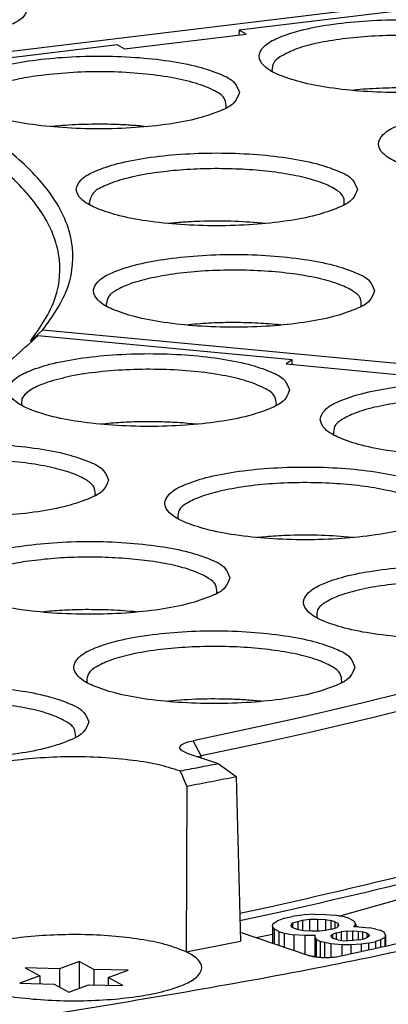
# Model space of a CAD drawing. Header units: inches. Extents: x -399 to 442, y -299 to 295.
# Tile 123 of 138: x 267 to 274, y 204 to 223. Entities that reach past the tile are written whole.
import ezdxf

# ---------------------------------------------------------------- set-up
doc = ezdxf.new("R2010")
doc.units = ezdxf.units.IN

# ---------------------------------------------------------------- blocks, each defined once
blk = doc.blocks.new('0515-2032_10__365', base_point=(333.881, 255.654))
at = {"color": 7, "linetype": 'Continuous'}
for p, q in [((335.272, 256.375), (334.808, 256.204)), ((335.272, 256.375), (335.272, 255.744)), ((335.614, 256.186), (335.272, 256.375)), ((334.003, 256.222), (334.345, 256.033)), ((334.808, 256.204), (334.003, 256.222)), ((334.808, 256.204), (334.808, 255.775)), ((335.614, 256.186), (335.614, 255.822)), ((336.419, 256.168), (335.614, 256.186)), ((335.955, 255.996), (336.419, 256.168)), ((334.345, 256.033), (333.881, 255.861)), ((333.881, 255.861), (334.686, 255.843)), ((334.345, 256.033), (334.345, 255.851)), ((334.686, 255.843), (335.028, 255.654)), ((336.297, 255.807), (335.955, 255.996)), ((335.955, 255.996), (335.955, 255.814)), ((335.028, 255.654), (335.492, 255.825)), ((335.492, 255.825), (336.297, 255.807))]:
    blk.add_line(p, q, dxfattribs=at)
blk = doc.blocks.new('N2390-20301_8__385', base_point=(310.754, 272.837))
at = {"color": 7, "linetype": 'Continuous'}
blk.add_line((330.114, 277.313), (354.025, 280.199), dxfattribs=at)
blk.add_open_spline([(334.084, 278.782), (334.053, 278.861), (333.974, 279.064), (333.586, 279.24), (333.079, 279.411), (332.4, 279.536), (331.622, 279.618), (330.784, 279.645), (329.948, 279.618), (329.167, 279.536), (328.494, 279.411), (327.972, 279.24), (327.618, 279.064), (327.432, 278.782), (327.618, 278.499), (327.972, 278.323), (328.494, 278.152), (329.167, 278.027), (329.948, 277.946), (330.784, 277.918), (331.622, 277.946), (332.4, 278.027), (333.079, 278.152), (333.586, 278.323), (333.974, 278.499), (334.053, 278.703), (334.084, 278.782)], degree=3, knots=[0, 0, 0, 0, 0.248013, 0.63675, 1.190211, 1.887011, 2.687469, 3.542067, 4.396665, 5.197123, 5.893923, 6.447384, 6.83612, 7.084134, 7.332147, 7.720883, 8.274345, 8.971144, 9.771602, 10.626201, 11.480799, 12.281257, 12.978057, 13.531518, 13.920254, 14.168267, 14.168267, 14.168267, 14.168267], dxfattribs=at)
blk = doc.blocks.new('N2390-20301_2__391', base_point=(320.625, 251.742))
at = {"color": 7, "linetype": 'Continuous'}
for p, q in [((340.272, 270.496), (334.298, 271.059)), ((340.272, 270.496), (340.135, 270.399)), ((340.274, 270.386), (340.272, 270.496)), ((340.135, 270.399), (343.095, 270.12)), ((333.922, 269.435), (333.927, 269.424)), ((339.898, 269.424), (339.907, 269.447)), ((335.899, 268.996), (335.783, 268.984)), ((338.043, 268.985), (337.823, 269.005)), ((341.243, 268.746), (341.248, 268.735)), ((335.643, 267.309), (335.653, 267.332)), ((337.586, 266.79), (337.596, 266.763)), ((339.662, 266.344), (339.452, 266.324)), ((341.708, 266.324), (341.586, 266.336)), ((338.5, 265.016), (338.507, 265.038)), ((334.457, 264.583), (334.386, 264.575)), ((336.642, 264.575), (336.611, 264.579)), ((335.45, 262.945), (335.458, 262.919)), ((341.432, 262.919), (341.439, 262.942)), ((342.889, 262.68), (341.943, 262.444)), ((337.38, 262.486), (337.318, 262.479)), ((339.574, 262.479), (339.534, 262.483)), ((341.943, 262.444), (340.483, 262.099)), ((343.103, 262.335), (342.152, 262.096)), ((340.483, 262.099), (339.987, 261.988)), ((342.152, 262.096), (340.685, 261.75)), ((339.987, 261.988), (337.948, 261.556)), ((335.185, 261.633), (335.192, 261.656)), ((340.685, 261.75), (339.701, 261.532)), ((337.637, 261.377), (337.642, 261.418)), ((337.642, 261.418), (337.677, 261.458)), ((337.677, 261.458), (337.742, 261.495)), ((337.742, 261.495), (337.784, 261.512)), ((337.784, 261.512), (337.834, 261.528)), ((337.834, 261.528), (337.948, 261.556)), ((339.701, 261.532), (338.135, 261.204)), ((337.664, 261.337), (337.637, 261.377)), ((337.688, 261.318), (337.664, 261.337)), ((337.72, 261.299), (337.688, 261.318)), ((337.804, 261.265), (337.72, 261.299)), ((337.804, 261.265), (338.532, 261.019)), ((338.05, 261.182), (338.064, 261.186)), ((338.064, 261.186), (338.135, 261.204)), ((338.532, 261.019), (338.96, 260.715)), ((337.705, 260.715), (337.641, 260.848)), ((337.725, 260.67), (337.705, 260.715)), ((338.96, 260.715), (339.058, 256.848)), ((337.804, 260.491), (337.725, 260.67)), ((337.804, 260.491), (337.781, 256.601)), ((341.371, 257.44), (342.788, 257.84)), ((339.041, 257.506), (339.746, 257.654)), ((339.046, 257.339), (340.067, 257.555)), ((340.552, 257.465), (340.275, 257.429)), ((340.796, 257.481), (340.552, 257.465)), ((340.796, 257.481), (341.06, 257.476)), ((341.06, 257.476), (341.268, 257.458)), ((339.81, 257.197), (339.83, 257.265)), ((339.83, 257.265), (339.927, 257.325)), ((340.105, 257.391), (339.927, 257.325)), ((340.105, 257.391), (340.275, 257.429)), ((340.285, 257.277), (340.245, 257.23)), ((340.245, 257.23), (340.258, 257.181)), ((340.285, 257.277), (340.403, 257.316)), ((340.285, 257.277), (340.285, 257.167)), ((340.403, 257.316), (340.516, 257.342)), ((340.403, 257.316), (340.403, 257.123)), ((340.516, 257.342), (340.683, 257.366)), ((340.516, 257.342), (340.516, 257.1)), ((340.683, 257.366), (340.87, 257.369)), ((340.683, 257.366), (340.683, 257.086)), ((340.87, 257.369), (340.87, 257.085)), ((340.87, 257.369), (341.053, 257.359)), ((341.053, 257.359), (341.179, 257.336)), ((341.053, 257.359), (341.053, 257.105)), ((341.277, 257.306), (341.179, 257.336)), ((341.179, 257.336), (341.179, 257.131)), ((341.496, 257.419), (341.268, 257.458)), ((341.277, 257.306), (341.277, 257.161)), ((341.277, 257.306), (341.347, 257.271)), ((341.347, 257.271), (341.347, 257.207)), ((341.347, 257.271), (341.36, 257.222)), ((341.618, 257.382), (341.496, 257.419)), ((341.618, 257.382), (341.733, 257.318)), ((341.722, 257.188), (341.766, 257.249)), ((341.766, 257.249), (341.733, 257.318)), ((341.766, 257.249), (341.766, 257.187)), ((339.053, 257.062), (340.667, 256.517)), ((339.426, 256.936), (339.81, 257.018)), ((339.81, 257.197), (339.81, 256.807)), ((339.847, 257.141), (339.81, 257.197)), ((339.962, 257.077), (339.847, 257.141)), ((339.847, 257.141), (339.847, 256.794)), ((339.962, 257.077), (340.084, 257.04)), ((339.962, 257.077), (339.962, 256.755)), ((340.084, 257.04), (340.084, 256.714)), ((340.084, 257.04), (340.312, 257.001)), ((340.327, 257.146), (340.258, 257.181)), ((340.573, 256.983), (340.312, 257.001)), ((340.312, 257.001), (340.312, 256.637)), ((340.425, 257.116), (340.327, 257.146)), ((340.551, 257.093), (340.425, 257.116)), ((340.735, 257.083), (340.551, 257.093)), ((340.922, 257.086), (340.735, 257.083)), ((341.088, 257.11), (340.922, 257.086)), ((341.202, 257.136), (341.088, 257.11)), ((341.183, 256.978), (341.219, 257.012)), ((341.202, 257.136), (341.319, 257.175)), ((341.219, 257.012), (341.308, 257.044)), ((341.219, 257.012), (341.219, 256.931)), ((341.308, 257.044), (341.422, 257.07)), ((341.308, 257.044), (341.308, 256.896)), ((341.36, 257.222), (341.319, 257.175)), ((341.56, 257.088), (341.422, 257.07)), ((341.422, 257.07), (341.422, 256.873)), ((341.56, 257.088), (341.694, 257.092)), ((341.56, 257.088), (341.56, 256.861)), ((341.694, 257.092), (341.825, 257.083)), ((341.694, 257.092), (341.694, 256.864)), ((341.828, 257.186), (341.722, 257.188)), ((341.825, 257.083), (341.926, 257.067)), ((341.825, 257.083), (341.825, 256.88)), ((341.828, 257.186), (342.088, 257.167)), ((341.926, 257.067), (341.926, 256.9)), ((342.024, 257.037), (341.926, 257.067)), ((342.069, 257.009), (342.024, 257.037)), ((342.024, 257.037), (342.024, 256.931)), ((342.069, 257.009), (342.086, 256.974)), ((342.069, 257.009), (342.069, 256.959)), ((342.239, 257.136), (342.088, 257.167)), ((342.239, 257.136), (342.337, 257.107)), ((342.431, 257.064), (342.337, 257.107)), ((342.464, 256.995), (342.431, 257.064)), ((340.813, 256.985), (340.573, 256.983)), ((340.573, 256.983), (340.573, 256.549)), ((340.813, 256.985), (340.805, 256.958)), ((340.805, 256.958), (340.805, 256.488)), ((340.805, 256.958), (340.838, 256.888)), ((340.932, 256.845), (340.838, 256.888)), ((340.838, 256.888), (340.838, 256.483)), ((341.03, 256.816), (340.932, 256.845)), ((340.932, 256.845), (340.932, 256.473)), ((341.03, 256.816), (341.03, 256.469)), ((341.181, 256.785), (341.03, 256.816)), ((341.441, 256.766), (341.181, 256.785)), ((341.181, 256.785), (341.181, 256.473)), ((341.2, 256.943), (341.183, 256.978)), ((341.2, 256.943), (341.245, 256.915)), ((341.343, 256.885), (341.245, 256.915)), ((341.343, 256.885), (341.444, 256.87)), ((341.653, 256.762), (341.441, 256.766)), ((341.441, 256.766), (341.441, 256.509)), ((341.444, 256.87), (341.575, 256.86)), ((341.709, 256.865), (341.575, 256.86)), ((341.897, 256.778), (341.653, 256.762)), ((341.847, 256.883), (341.709, 256.865)), ((341.847, 256.883), (341.961, 256.908)), ((342.063, 256.803), (341.897, 256.778)), ((341.897, 256.778), (341.897, 256.605)), ((341.961, 256.908), (342.05, 256.941)), ((342.086, 256.974), (342.05, 256.941)), ((342.063, 256.803), (342.234, 256.841)), ((342.063, 256.803), (342.063, 256.64)), ((342.351, 256.88), (342.234, 256.841)), ((342.234, 256.841), (342.234, 256.676)), ((342.448, 256.94), (342.351, 256.88)), ((342.351, 256.88), (342.351, 256.701)), ((342.464, 256.995), (342.448, 256.94)), ((342.448, 256.94), (342.448, 256.722)), ((342.464, 256.995), (342.464, 256.725)), ((341.653, 256.762), (341.653, 256.554)), ((340.725, 256.501), (340.805, 256.502))]:
    blk.add_line(p, q, dxfattribs=at)
at = {"color": 1, "linetype": 'Continuous'}
for p, q in [((338.135, 261.204), (337.948, 261.556)), ((338.137, 261.152), (338.135, 261.204))]:
    blk.add_line(p, q, dxfattribs=at)
at = {"color": 7, "linetype": 'Continuous'}
for points, knots in [([(320.761, 266.087), (321.838, 266.281), (323.894, 266.65), (326.778, 267.365), (329.295, 268.155), (331.389, 269.032), (333.08, 269.935), (333.922, 270.712), (334.298, 271.059)], [0, 0, 0, 0, 3.283647, 6.265831, 8.908653, 11.184599, 13.081231, 14.610757, 14.610757, 14.610757, 14.610757]), ([(340.213, 269.787), (340.182, 269.866), (340.102, 270.069), (339.714, 270.245), (339.207, 270.416), (338.528, 270.541), (337.75, 270.623), (336.913, 270.65), (336.076, 270.623), (335.295, 270.541), (334.622, 270.416), (334.1, 270.245), (333.746, 270.069), (333.561, 269.787), (333.746, 269.504), (334.1, 269.328), (334.622, 269.157), (335.295, 269.032), (336.076, 268.95), (336.913, 268.923), (337.75, 268.95), (338.528, 269.032), (339.207, 269.157), (339.714, 269.328), (340.102, 269.504), (340.182, 269.707), (340.213, 269.787)], [0, 0, 0, 0, 0.248013, 0.63675, 1.190211, 1.887011, 2.687469, 3.542067, 4.396665, 5.197123, 5.893923, 6.447384, 6.83612, 7.084134, 7.332147, 7.720883, 8.274345, 8.971144, 9.771602, 10.626201, 11.480799, 12.281257, 12.978057, 13.531518, 13.920254, 14.168267, 14.168267, 14.168267, 14.168267]), ([(339.907, 269.447), (339.898, 269.518), (339.876, 269.693), (339.571, 269.866), (339.17, 270.022), (338.608, 270.146), (337.948, 270.234), (337.219, 270.277), (336.471, 270.273), (335.752, 270.22), (335.104, 270.131), (334.712, 270.02), (334.534, 269.97)], [0, 0, 0, 0, 0.203013, 0.507011, 0.953247, 1.531336, 2.211945, 2.955854, 3.718587, 4.454174, 5.118805, 5.67467, 5.67467, 5.67467, 5.67467]), ([(334.534, 269.97), (334.434, 269.933), (334.257, 269.868), (334.05, 269.741), (333.911, 269.594), (333.919, 269.484), (333.922, 269.435)], [0, 0, 0, 0, 0.3173965, 0.5603692, 0.7363759, 0.8788873, 0.8788873, 0.8788873, 0.8788873]), ([(347.534, 269.097), (347.503, 269.176), (347.423, 269.379), (347.035, 269.555), (346.528, 269.726), (345.849, 269.851), (345.071, 269.933), (344.234, 269.96), (343.397, 269.933), (342.617, 269.851), (341.944, 269.726), (341.422, 269.555), (341.067, 269.379), (340.882, 269.097), (341.067, 268.814), (341.422, 268.639), (341.944, 268.467), (342.617, 268.342), (343.397, 268.261), (344.234, 268.233), (345.071, 268.261), (345.849, 268.342), (346.528, 268.467), (347.035, 268.639), (347.423, 268.814), (347.503, 269.018), (347.534, 269.097)], [0, 0, 0, 0, 0.248013, 0.63675, 1.190211, 1.887011, 2.687469, 3.542067, 4.396665, 5.197123, 5.893923, 6.447384, 6.83612, 7.084134, 7.332147, 7.720883, 8.274345, 8.971144, 9.771602, 10.626201, 11.480799, 12.281257, 12.978057, 13.531518, 13.920254, 14.168267, 14.168267, 14.168267, 14.168267]), ([(347.228, 268.758), (347.222, 268.822), (347.209, 268.978), (346.953, 269.145), (346.61, 269.293), (346.126, 269.418), (345.548, 269.513), (344.897, 269.571), (344.21, 269.59), (343.525, 269.569), (342.878, 269.507), (342.306, 269.411), (341.83, 269.284), (341.495, 269.135), (341.248, 268.964), (341.245, 268.81), (341.243, 268.746)], [0, 0, 0, 0, 0.185367, 0.450414, 0.834875, 1.335153, 1.931395, 2.595283, 3.293555, 3.990611, 4.650934, 5.24151, 5.734461, 6.110701, 6.368323, 6.551877, 6.551877, 6.551877, 6.551877]), ([(337.823, 269.005), (337.664, 269.016), (337.343, 269.038), (336.859, 269.045), (336.376, 269.034), (336.057, 269.009), (335.899, 268.996)], [0, 0, 0, 0, 0.477396, 0.965535, 1.452325, 1.925719, 1.925719, 1.925719, 1.925719]), ([(335.959, 267.671), (335.928, 267.751), (335.848, 267.954), (335.46, 268.13), (334.953, 268.301), (334.274, 268.426), (333.496, 268.508), (332.659, 268.535), (331.822, 268.508), (331.041, 268.426), (330.368, 268.301), (329.847, 268.13), (329.492, 267.954), (329.307, 267.671), (329.492, 267.389), (329.847, 267.213), (330.368, 267.042), (331.041, 266.917), (331.822, 266.835), (332.659, 266.808), (333.496, 266.835), (334.274, 266.917), (334.953, 267.042), (335.46, 267.213), (335.848, 267.389), (335.928, 267.592), (335.959, 267.671)], [0, 0, 0, 0, 0.248013, 0.63675, 1.190211, 1.887011, 2.687469, 3.542067, 4.396665, 5.197123, 5.893923, 6.447384, 6.83612, 7.084134, 7.332147, 7.720883, 8.274345, 8.971144, 9.771602, 10.626201, 11.480799, 12.281257, 12.978057, 13.531518, 13.920254, 14.168267, 14.168267, 14.168267, 14.168267]), ([(335.653, 267.332), (335.647, 267.396), (335.634, 267.551), (335.381, 267.718), (335.041, 267.866), (334.562, 267.99), (333.989, 268.085), (333.343, 268.145), (332.66, 268.165), (331.978, 268.145), (331.331, 268.086), (330.758, 267.991), (330.278, 267.866), (329.938, 267.719), (329.684, 267.552), (329.67, 267.397), (329.664, 267.333)], [0, 0, 0, 0, 0.184332, 0.447159, 0.828078, 1.323835, 1.915079, 2.574073, 3.268166, 3.962344, 4.62159, 5.213235, 5.709512, 6.091014, 6.354374, 6.538857, 6.538857, 6.538857, 6.538857]), ([(343.881, 267.126), (343.85, 267.205), (343.771, 267.409), (343.383, 267.584), (342.876, 267.756), (342.197, 267.88), (341.418, 267.962), (340.581, 267.989), (339.744, 267.962), (338.964, 267.88), (338.291, 267.756), (337.769, 267.584), (337.415, 267.409), (337.229, 267.126), (337.415, 266.843), (337.769, 266.668), (338.291, 266.496), (338.964, 266.372), (339.744, 266.29), (340.581, 266.263), (341.418, 266.29), (342.197, 266.372), (342.876, 266.496), (343.383, 266.668), (343.771, 266.843), (343.85, 267.047), (343.881, 267.126)], [0, 0, 0, 0, 0.248013, 0.63675, 1.190211, 1.887011, 2.687469, 3.542067, 4.396665, 5.197123, 5.893923, 6.447384, 6.83612, 7.084134, 7.332147, 7.720883, 8.274345, 8.971144, 9.771602, 10.626201, 11.480799, 12.281257, 12.978057, 13.531518, 13.920254, 14.168267, 14.168267, 14.168267, 14.168267]), ([(338.576, 267.414), (338.425, 267.375), (338.157, 267.306), (337.839, 267.161), (337.604, 266.999), (337.592, 266.852), (337.586, 266.79)], [0, 0, 0, 0, 0.464767, 0.822183, 1.070918, 1.248189, 1.248189, 1.248189, 1.248189]), ([(343.572, 266.777), (343.57, 266.842), (343.564, 267), (343.306, 267.172), (342.961, 267.321), (342.471, 267.448), (341.885, 267.543), (341.223, 267.602), (340.527, 267.62), (339.834, 267.595), (339.181, 267.534), (338.769, 267.452), (338.576, 267.414)], [0, 0, 0, 0, 0.186623, 0.451685, 0.839211, 1.345991, 1.951396, 2.625836, 3.334542, 4.040349, 4.706295, 5.298217, 5.298217, 5.298217, 5.298217]), ([(340.138, 266.373), (340.058, 266.369), (339.899, 266.362), (339.741, 266.35), (339.662, 266.344)], [0, 0, 0, 0, 0.2406704, 0.4771061, 0.4771061, 0.4771061, 0.4771061]), ([(341.586, 266.336), (341.347, 266.354), (340.866, 266.389), (340.382, 266.378), (340.138, 266.373)], [0, 0, 0, 0, 0.716252, 1.448592, 1.448592, 1.448592, 1.448592]), ([(338.813, 265.377), (338.782, 265.457), (338.703, 265.66), (338.315, 265.836), (337.808, 266.007), (337.129, 266.132), (336.35, 266.214), (335.513, 266.241), (334.677, 266.214), (333.896, 266.132), (333.223, 266.007), (332.701, 265.836), (332.347, 265.66), (332.161, 265.377), (332.347, 265.095), (332.701, 264.919), (333.223, 264.748), (333.896, 264.623), (334.677, 264.541), (335.513, 264.514), (336.35, 264.541), (337.129, 264.623), (337.808, 264.748), (338.315, 264.919), (338.703, 265.095), (338.782, 265.298), (338.813, 265.377)], [0, 0, 0, 0, 0.248013, 0.63675, 1.190211, 1.887011, 2.687469, 3.542067, 4.396665, 5.197123, 5.893923, 6.447384, 6.83612, 7.084134, 7.332147, 7.720883, 8.274345, 8.971144, 9.771602, 10.626201, 11.480799, 12.281257, 12.978057, 13.531518, 13.920254, 14.168267, 14.168267, 14.168267, 14.168267]), ([(338.507, 265.038), (338.504, 265.097), (338.497, 265.236), (338.284, 265.396), (337.991, 265.536), (337.577, 265.659), (337.075, 265.757), (336.5, 265.827), (335.88, 265.864), (335.243, 265.866), (334.618, 265.837), (334.212, 265.785), (334.015, 265.76)], [0, 0, 0, 0, 0.169458, 0.401193, 0.732315, 1.163921, 1.683134, 2.269875, 2.899676, 3.545531, 4.179528, 4.774425, 4.774425, 4.774425, 4.774425]), ([(334.015, 265.76), (333.864, 265.735), (333.582, 265.688), (333.2, 265.588), (332.891, 265.474), (332.673, 265.348), (332.521, 265.205), (332.519, 265.092), (332.518, 265.042)], [0, 0, 0, 0, 0.458727, 0.857243, 1.185495, 1.438679, 1.622383, 1.766497, 1.766497, 1.766497, 1.766497]), ([(347.138, 264.804), (347.107, 264.883), (347.028, 265.087), (346.64, 265.262), (346.133, 265.434), (345.454, 265.559), (344.676, 265.64), (343.838, 265.668), (343.002, 265.64), (342.221, 265.559), (341.548, 265.434), (341.026, 265.262), (340.672, 265.087), (340.486, 264.804), (340.672, 264.522), (341.026, 264.346), (341.548, 264.175), (342.221, 264.05), (343.002, 263.968), (343.838, 263.941), (344.676, 263.968), (345.454, 264.05), (346.133, 264.175), (346.64, 264.346), (347.028, 264.522), (347.107, 264.725), (347.138, 264.804)], [0, 0, 0, 0, 0.248013, 0.63675, 1.190211, 1.887011, 2.687469, 3.542067, 4.396665, 5.197123, 5.893923, 6.447384, 6.83612, 7.084134, 7.332147, 7.720883, 8.274345, 8.971144, 9.771602, 10.626201, 11.480799, 12.281257, 12.978057, 13.531518, 13.920254, 14.168267, 14.168267, 14.168267, 14.168267]), ([(346.832, 264.465), (346.827, 264.53), (346.813, 264.686), (346.555, 264.854), (346.209, 265.002), (345.722, 265.127), (345.141, 265.222), (344.486, 265.28), (343.797, 265.298), (343.11, 265.275), (342.462, 265.212), (341.891, 265.114), (341.418, 264.985), (341.088, 264.836), (340.845, 264.661), (340.849, 264.508), (340.851, 264.443)], [0, 0, 0, 0, 0.186113, 0.452768, 0.839793, 1.343336, 1.943182, 2.610589, 3.311849, 4.010939, 4.671982, 5.261718, 5.752198, 6.12459, 6.37813, 6.561411, 6.561411, 6.561411, 6.561411]), ([(335.413, 264.632), (335.251, 264.629), (334.932, 264.623), (334.614, 264.596), (334.457, 264.583)], [0, 0, 0, 0, 0.4860436, 0.9575774, 0.9575774, 0.9575774, 0.9575774]), ([(336.611, 264.579), (336.415, 264.596), (336.016, 264.63), (335.616, 264.631), (335.413, 264.632)], [0, 0, 0, 0, 0.589921, 1.199518, 1.199518, 1.199518, 1.199518]), ([(334.707, 255.153), (336.756, 255.489), (340.69, 256.134), (346.26, 257.385), (351.216, 258.775), (355.47, 260.328), (359.019, 261.944), (360.956, 263.314), (361.835, 263.935)], [0, 0, 0, 0, 6.227791, 11.956406, 17.117473, 21.656897, 25.540171, 28.762113, 28.762113, 28.762113, 28.762113]), ([(341.745, 263.281), (341.714, 263.36), (341.635, 263.563), (341.247, 263.739), (340.739, 263.911), (340.061, 264.035), (339.282, 264.117), (338.445, 264.144), (337.608, 264.117), (336.828, 264.035), (336.155, 263.911), (335.633, 263.739), (335.279, 263.563), (335.093, 263.281), (335.279, 262.998), (335.633, 262.823), (336.155, 262.651), (336.828, 262.526), (337.608, 262.445), (338.445, 262.417), (339.282, 262.445), (340.061, 262.526), (340.739, 262.651), (341.247, 262.823), (341.635, 262.998), (341.714, 263.202), (341.745, 263.281)], [0, 0, 0, 0, 0.248013, 0.63675, 1.190211, 1.887011, 2.687469, 3.542067, 4.396665, 5.197123, 5.893923, 6.447384, 6.83612, 7.084134, 7.332147, 7.720883, 8.274345, 8.971144, 9.771602, 10.626201, 11.480799, 12.281257, 12.978057, 13.531518, 13.920254, 14.168267, 14.168267, 14.168267, 14.168267]), ([(341.439, 262.942), (341.434, 263.006), (341.421, 263.16), (341.168, 263.327), (340.829, 263.475), (340.351, 263.599), (339.779, 263.694), (339.133, 263.754), (338.452, 263.774), (337.77, 263.755), (337.123, 263.696), (336.55, 263.601), (336.069, 263.477), (335.728, 263.33), (335.473, 263.164), (335.457, 263.009), (335.45, 262.945)], [0, 0, 0, 0, 0.184125, 0.446509, 0.82672, 1.321573, 1.911817, 2.569829, 3.263081, 3.956676, 4.615695, 5.207541, 5.70447, 6.087015, 6.351533, 6.536276, 6.536276, 6.536276, 6.536276]), ([(335.498, 261.995), (335.467, 262.074), (335.387, 262.277), (334.999, 262.453), (334.492, 262.624), (333.813, 262.749), (333.035, 262.831), (332.198, 262.858), (331.361, 262.831), (330.581, 262.749), (329.908, 262.624), (329.386, 262.453), (329.031, 262.277), (328.846, 261.995), (329.031, 261.712), (329.386, 261.536), (329.908, 261.365), (330.581, 261.24), (331.361, 261.159), (332.198, 261.131), (333.035, 261.159), (333.813, 261.24), (334.492, 261.365), (334.999, 261.536), (335.387, 261.712), (335.467, 261.915), (335.498, 261.995)], [0, 0, 0, 0, 0.248013, 0.63675, 1.190211, 1.887011, 2.687469, 3.542067, 4.396665, 5.197123, 5.893923, 6.447384, 6.83612, 7.084134, 7.332147, 7.720883, 8.274345, 8.971144, 9.771602, 10.626201, 11.480799, 12.281257, 12.978057, 13.531518, 13.920254, 14.168267, 14.168267, 14.168267, 14.168267]), ([(339.746, 257.654), (341.236, 257.996), (344.075, 258.649), (348.038, 259.85), (351.502, 261.109), (353.549, 262.147), (354.5, 262.63)], [0, 0, 0, 0, 4.584117, 8.735543, 12.420614, 15.618039, 15.618039, 15.618039, 15.618039]), ([(335.192, 261.656), (335.186, 261.719), (335.173, 261.874), (334.921, 262.041), (334.582, 262.188), (334.104, 262.313), (333.531, 262.408), (332.886, 262.468), (332.204, 262.488), (331.522, 262.468), (330.876, 262.41), (330.302, 262.315), (329.822, 262.191), (329.48, 262.044), (329.225, 261.878), (329.209, 261.723), (329.203, 261.659)], [0, 0, 0, 0, 0.184126, 0.446511, 0.826725, 1.321581, 1.911826, 2.56984, 3.263092, 3.956688, 4.615707, 5.207551, 5.704477, 6.087021, 6.351536, 6.536278, 6.536278, 6.536278, 6.536278]), ([(338.824, 262.53), (338.58, 262.534), (338.098, 262.543), (337.617, 262.504), (337.38, 262.486)], [0, 0, 0, 0, 0.732561, 1.445478, 1.445478, 1.445478, 1.445478]), ([(339.534, 262.483), (339.418, 262.494), (339.182, 262.515), (338.945, 262.525), (338.824, 262.53)], [0, 0, 0, 0, 0.3506468, 0.7115954, 0.7115954, 0.7115954, 0.7115954]), ([(340.067, 257.555), (341.542, 257.893), (344.355, 258.539), (348.29, 259.724), (351.74, 260.965), (353.789, 261.985), (354.744, 262.46)], [0, 0, 0, 0, 4.536996, 8.655396, 12.32292, 15.518645, 15.518645, 15.518645, 15.518645]), ([(341.375, 256.495), (343.093, 256.87), (346.366, 257.584), (350.937, 258.914), (354.926, 260.316), (357.284, 261.485), (358.377, 262.027)], [0, 0, 0, 0, 5.27323, 10.0466, 14.276479, 17.934341, 17.934341, 17.934341, 17.934341]), ([(337.641, 260.848), (337.465, 260.901), (337.076, 261.018), (336.428, 261.113), (335.703, 261.173), (334.943, 261.184), (334.195, 261.147), (333.508, 261.063), (332.922, 260.943), (332.475, 260.785), (332.171, 260.621), (332.031, 260.361), (332.208, 260.115), (332.382, 260.033), (332.488, 259.983)], [0, 0, 0, 0, 0.551151, 1.216238, 1.958308, 2.733896, 3.496897, 4.202188, 4.809322, 5.286881, 5.620175, 5.837122, 6.065343, 6.418725, 6.418725, 6.418725, 6.418725]), ([(337.641, 260.848), (337.79, 260.876), (338.087, 260.933), (338.384, 260.99), (338.532, 261.019)], [0, 0, 0, 0, 0.4548209, 0.9067295, 0.9067295, 0.9067295, 0.9067295]), ([(337.804, 260.491), (337.997, 260.528), (338.383, 260.601), (338.768, 260.677), (338.96, 260.715)], [0, 0, 0, 0, 0.591506, 1.178089, 1.178089, 1.178089, 1.178089]), ([(334.736, 251.795), (336.775, 252.13), (340.691, 252.774), (346.237, 254.02), (351.173, 255.406), (355.41, 256.953), (358.948, 258.562), (360.881, 259.926), (361.758, 260.544)], [0, 0, 0, 0, 6.199841, 11.903431, 17.043116, 21.56536, 25.435965, 28.649652, 28.649652, 28.649652, 28.649652]), ([(337.781, 256.601), (337.639, 256.656), (337.318, 256.781), (336.761, 256.89), (336.113, 256.972), (335.406, 257.009), (334.685, 257.003), (333.992, 256.951), (333.365, 256.866), (332.983, 256.761), (332.809, 256.714)], [0, 0, 0, 0, 0.456333, 1.031179, 1.696518, 2.416498, 3.151098, 3.859224, 4.501732, 5.04462, 5.04462, 5.04462, 5.04462]), ([(337.781, 256.601), (337.995, 256.642), (338.421, 256.722), (338.846, 256.806), (339.058, 256.848)], [0, 0, 0, 0, 0.65327, 1.300549, 1.300549, 1.300549, 1.300549]), ([(332.761, 255.758), (332.934, 255.709), (333.315, 255.599), (333.944, 255.51), (334.644, 255.454), (335.375, 255.446), (336.093, 255.483), (336.753, 255.563), (337.317, 255.679), (337.75, 255.831), (338.045, 255.988), (338.192, 256.231), (338.041, 256.473), (337.879, 256.553), (337.781, 256.601)], [0, 0, 0, 0, 0.539863, 1.185162, 1.900914, 2.646404, 3.378646, 4.055659, 4.639803, 5.10171, 5.427143, 5.639415, 5.853057, 6.180953, 6.180953, 6.180953, 6.180953]), ([(340.667, 256.517), (340.698, 256.509), (340.766, 256.49), (340.879, 256.475), (341.004, 256.466), (341.133, 256.467), (341.258, 256.475), (341.337, 256.488), (341.375, 256.495)], [0, 0, 0, 0, 0.0964599, 0.2122123, 0.3401448, 0.4720421, 0.5993503, 0.7139084, 0.7139084, 0.7139084, 0.7139084])]:
    blk.add_open_spline(points, degree=3, knots=knots, dxfattribs=at)
blk = doc.blocks.new('N2390-20301__397', base_point=(327.65, 261.18))
at = {"color": 7, "linetype": 'Continuous'}
for p, q in [((354.292, 280.074), (339.026, 278.232)), ((336.34, 277.793), (339.195, 278.138)), ((339.026, 278.232), (339.024, 278.117)), ((339.195, 278.138), (339.026, 278.232)), ((336.171, 277.887), (330.41, 277.192)), ((336.171, 277.887), (336.34, 277.793)), ((339.799, 277.295), (339.81, 277.259)), ((341.869, 276.84), (341.668, 276.821)), ((334.808, 275.988), (334.607, 275.969)), ((336.862, 275.968), (336.732, 275.982)), ((335.506, 274.182), (335.52, 274.133)), ((337.396, 273.697), (337.376, 273.695)), ((339.632, 273.694), (339.55, 273.703)), ((335.908, 271.803), (335.92, 271.751)), ((334.42, 271.199), (334.129, 270.935)), ((334.42, 271.199), (359.213, 268.863)), ((337.846, 271.32), (337.78, 271.312)), ((340.035, 271.312), (339.999, 271.316)), ((334.129, 270.931), (334.129, 270.935))]:
    blk.add_line(p, q, dxfattribs=at)
for points, knots in [([(346.095, 277.623), (346.064, 277.702), (345.985, 277.905), (345.597, 278.081), (345.09, 278.253), (344.411, 278.377), (343.633, 278.459), (342.795, 278.486), (341.959, 278.459), (341.178, 278.377), (340.505, 278.253), (339.983, 278.081), (339.629, 277.905), (339.443, 277.623), (339.629, 277.34), (339.983, 277.165), (340.505, 276.993), (341.178, 276.868), (341.959, 276.787), (342.795, 276.759), (343.633, 276.787), (344.411, 276.868), (345.09, 276.993), (345.597, 277.165), (345.985, 277.34), (346.064, 277.544), (346.095, 277.623)], [0, 0, 0, 0, 0.248013, 0.63675, 1.190211, 1.887011, 2.687469, 3.542067, 4.396665, 5.197123, 5.893923, 6.447384, 6.83612, 7.084134, 7.332147, 7.720883, 8.274345, 8.971144, 9.771602, 10.626201, 11.480799, 12.281257, 12.978057, 13.531518, 13.920254, 14.168267, 14.168267, 14.168267, 14.168267]), ([(345.782, 277.26), (345.784, 277.326), (345.789, 277.482), (345.537, 277.66), (345.197, 277.811), (344.709, 277.94), (344.122, 278.037), (343.458, 278.098), (342.757, 278.117), (342.058, 278.093), (341.4, 278.029), (340.823, 277.925), (340.349, 277.802), (340.096, 277.665), (339.987, 277.606)], [0, 0, 0, 0, 0.186529, 0.446389, 0.829714, 1.334808, 1.941178, 2.61886, 3.332428, 4.04391, 4.715482, 5.312162, 5.804784, 6.174262, 6.174262, 6.174262, 6.174262]), ([(339.034, 276.771), (339.003, 276.85), (338.924, 277.053), (338.536, 277.229), (338.029, 277.4), (337.35, 277.525), (336.572, 277.607), (335.734, 277.634), (334.898, 277.607), (334.117, 277.525), (333.444, 277.4), (332.922, 277.229), (332.568, 277.053), (332.382, 276.771), (332.568, 276.488), (332.922, 276.312), (333.444, 276.141), (334.117, 276.016), (334.898, 275.935), (335.734, 275.907), (336.572, 275.935), (337.35, 276.016), (338.029, 276.141), (338.536, 276.312), (338.924, 276.488), (339.003, 276.691), (339.034, 276.771)], [0, 0, 0, 0, 0.248013, 0.63675, 1.190211, 1.887011, 2.687469, 3.542067, 4.396665, 5.197123, 5.893923, 6.447384, 6.83612, 7.084134, 7.332147, 7.720883, 8.274345, 8.971144, 9.771602, 10.626201, 11.480799, 12.281257, 12.978057, 13.531518, 13.920254, 14.168267, 14.168267, 14.168267, 14.168267]), ([(339.987, 277.606), (339.924, 277.561), (339.816, 277.482), (339.804, 277.351), (339.799, 277.295)], [0, 0, 0, 0, 0.218044, 0.3792521, 0.3792521, 0.3792521, 0.3792521]), ([(334.42, 271.199), (334.653, 271.525), (335.092, 272.139), (335.183, 273.31), (334.675, 274.413), (333.672, 275.422), (332.217, 276.384), (331.051, 276.905), (330.41, 277.192)], [0, 0, 0, 0, 1.185937, 2.227289, 3.345769, 4.722484, 6.447444, 8.55008, 8.55008, 8.55008, 8.55008]), ([(334.579, 277.197), (334.399, 277.175), (334.061, 277.133), (333.6, 277.033), (333.221, 276.915), (332.951, 276.78), (332.755, 276.629), (332.743, 276.499), (332.738, 276.443)], [0, 0, 0, 0, 0.542147, 1.019843, 1.416946, 1.723523, 1.941579, 2.102793, 2.102793, 2.102793, 2.102793]), ([(338.721, 276.408), (338.721, 276.479), (338.72, 276.652), (338.424, 276.836), (338.035, 276.993), (337.478, 277.122), (336.818, 277.214), (336.085, 277.26), (335.33, 277.261), (334.826, 277.218), (334.579, 277.197)], [0, 0, 0, 0, 0.201089, 0.493918, 0.930959, 1.504447, 2.185341, 2.933825, 3.70431, 4.449432, 4.449432, 4.449432, 4.449432]), ([(343.077, 276.875), (342.874, 276.877), (342.47, 276.882), (342.068, 276.854), (341.869, 276.84)], [0, 0, 0, 0, 0.610917, 1.209108, 1.209108, 1.209108, 1.209108]), ([(334.129, 270.935), (334.359, 271.259), (334.791, 271.867), (334.875, 273.027), (334.366, 274.119), (333.368, 275.118), (331.923, 276.07), (330.765, 276.586), (330.129, 276.87)], [0, 0, 0, 0, 1.172464, 2.203558, 3.313173, 4.679916, 6.392194, 8.478732, 8.478732, 8.478732, 8.478732]), ([(348.897, 275.561), (348.866, 275.64), (348.787, 275.843), (348.399, 276.019), (347.892, 276.19), (347.213, 276.315), (346.434, 276.397), (345.597, 276.424), (344.761, 276.397), (343.98, 276.315), (343.307, 276.19), (342.785, 276.019), (342.431, 275.843), (342.245, 275.561), (342.431, 275.278), (342.785, 275.103), (343.307, 274.931), (343.98, 274.806), (344.761, 274.725), (345.597, 274.697), (346.434, 274.725), (347.213, 274.806), (347.892, 274.931), (348.399, 275.103), (348.787, 275.278), (348.866, 275.482), (348.897, 275.561)], [0, 0, 0, 0, 0.248013, 0.63675, 1.190211, 1.887011, 2.687469, 3.542067, 4.396665, 5.197123, 5.893923, 6.447384, 6.83612, 7.084134, 7.332147, 7.720883, 8.274345, 8.971144, 9.771602, 10.626201, 11.480799, 12.281257, 12.978057, 13.531518, 13.920254, 14.168267, 14.168267, 14.168267, 14.168267]), ([(336.016, 276.023), (335.813, 276.025), (335.409, 276.03), (335.007, 276.002), (334.808, 275.988)], [0, 0, 0, 0, 0.610917, 1.209108, 1.209108, 1.209108, 1.209108]), ([(336.732, 275.982), (336.614, 275.992), (336.376, 276.011), (336.137, 276.019), (336.016, 276.023)], [0, 0, 0, 0, 0.3538759, 0.7167317, 0.7167317, 0.7167317, 0.7167317]), ([(341.805, 274.497), (341.774, 274.576), (341.694, 274.779), (341.306, 274.955), (340.799, 275.126), (340.121, 275.251), (339.342, 275.333), (338.505, 275.36), (337.668, 275.333), (336.888, 275.251), (336.215, 275.126), (335.693, 274.955), (335.338, 274.779), (335.153, 274.497), (335.338, 274.214), (335.693, 274.038), (336.215, 273.867), (336.888, 273.742), (337.668, 273.661), (338.505, 273.633), (339.342, 273.661), (340.121, 273.742), (340.799, 273.867), (341.306, 274.038), (341.694, 274.214), (341.774, 274.417), (341.805, 274.497)], [0, 0, 0, 0, 0.248013, 0.63675, 1.190211, 1.887011, 2.687469, 3.542067, 4.396665, 5.197123, 5.893923, 6.447384, 6.83612, 7.084134, 7.332147, 7.720883, 8.274345, 8.971144, 9.771602, 10.626201, 11.480799, 12.281257, 12.978057, 13.531518, 13.920254, 14.168267, 14.168267, 14.168267, 14.168267]), ([(336.958, 274.872), (336.749, 274.835), (336.375, 274.77), (335.923, 274.609), (335.577, 274.443), (335.526, 274.255), (335.506, 274.182)], [0, 0, 0, 0, 0.632764, 1.129401, 1.472006, 1.691339, 1.691339, 1.691339, 1.691339]), ([(341.492, 274.134), (341.496, 274.194), (341.505, 274.333), (341.297, 274.503), (341.007, 274.646), (340.59, 274.773), (340.08, 274.875), (339.493, 274.946), (338.859, 274.984), (338.209, 274.985), (337.571, 274.953), (337.158, 274.899), (336.958, 274.872)], [0, 0, 0, 0, 0.1713, 0.398606, 0.728317, 1.163675, 1.691558, 2.290727, 2.935066, 3.595672, 4.242682, 4.847036, 4.847036, 4.847036, 4.847036]), ([(338.105, 273.745), (337.985, 273.74), (337.748, 273.73), (337.512, 273.708), (337.396, 273.697)], [0, 0, 0, 0, 0.3604879, 0.7103913, 0.7103913, 0.7103913, 0.7103913]), ([(339.55, 273.703), (339.313, 273.722), (338.831, 273.759), (338.349, 273.75), (338.105, 273.745)], [0, 0, 0, 0, 0.714039, 1.44656, 1.44656, 1.44656, 1.44656]), ([(342.207, 272.114), (342.176, 272.194), (342.096, 272.397), (341.708, 272.573), (341.201, 272.744), (340.522, 272.869), (339.744, 272.951), (338.907, 272.978), (338.07, 272.951), (337.289, 272.869), (336.616, 272.744), (336.095, 272.573), (335.74, 272.397), (335.555, 272.114), (335.74, 271.832), (336.095, 271.656), (336.616, 271.485), (337.289, 271.36), (338.07, 271.278), (338.907, 271.251), (339.744, 271.278), (340.522, 271.36), (341.201, 271.485), (341.708, 271.656), (342.096, 271.832), (342.176, 272.035), (342.207, 272.114)], [0, 0, 0, 0, 0.248013, 0.63675, 1.190211, 1.887011, 2.687469, 3.542067, 4.396665, 5.197123, 5.893923, 6.447384, 6.83612, 7.084134, 7.332147, 7.720883, 8.274345, 8.971144, 9.771602, 10.626201, 11.480799, 12.281257, 12.978057, 13.531518, 13.920254, 14.168267, 14.168267, 14.168267, 14.168267]), ([(341.893, 271.752), (341.896, 271.816), (341.901, 271.97), (341.657, 272.147), (341.325, 272.296), (340.849, 272.425), (340.274, 272.524), (339.622, 272.586), (338.931, 272.608), (338.239, 272.588), (337.583, 272.532), (337.167, 272.455), (336.97, 272.418)], [0, 0, 0, 0, 0.184061, 0.438508, 0.812953, 1.306597, 1.90025, 2.56547, 3.268437, 3.972712, 4.641768, 5.241512, 5.241512, 5.241512, 5.241512]), ([(336.97, 272.418), (336.814, 272.38), (336.537, 272.314), (336.202, 272.169), (335.952, 272.014), (335.921, 271.864), (335.908, 271.803)], [0, 0, 0, 0, 0.478375, 0.850964, 1.11363, 1.2958, 1.2958, 1.2958, 1.2958]), ([(339.999, 271.316), (339.823, 271.331), (339.466, 271.362), (338.923, 271.373), (338.381, 271.364), (338.022, 271.334), (337.846, 271.32)], [0, 0, 0, 0, 0.529915, 1.077504, 1.625626, 2.157118, 2.157118, 2.157118, 2.157118])]:
    blk.add_open_spline(points, degree=3, knots=knots, dxfattribs=at)
blk = doc.blocks.new('N2390-60301__401', base_point=(221.019, 205.486))
for name, p in [('N2390-20301_8__385', (310.754, 272.837)), ('N2390-20301__397', (327.65, 261.18)), ('N2390-20301_2__391', (320.625, 251.742)), ('0515-2032_10__365', (333.881, 255.654))]:
    blk.add_blockref(name, p)
blk = doc.blocks.new('N2494-90112__404', base_point=(64.875, -291.434))
blk.add_blockref('N2390-60301__401', (221.019, 205.486))
blk = doc.blocks.new('gen2', base_point=(303.75, 141.25))
blk.add_blockref('N2494-90112__404', (64.875, -291.434))

msp = doc.modelspace()

# ---------------------------------------------------------------- block references
at = {"xscale": 0.8, "yscale": 0.8, "zscale": 0.8}
msp.add_blockref('gen2', (243, 113), dxfattribs=at)

doc.saveas('drawing.dxf')
